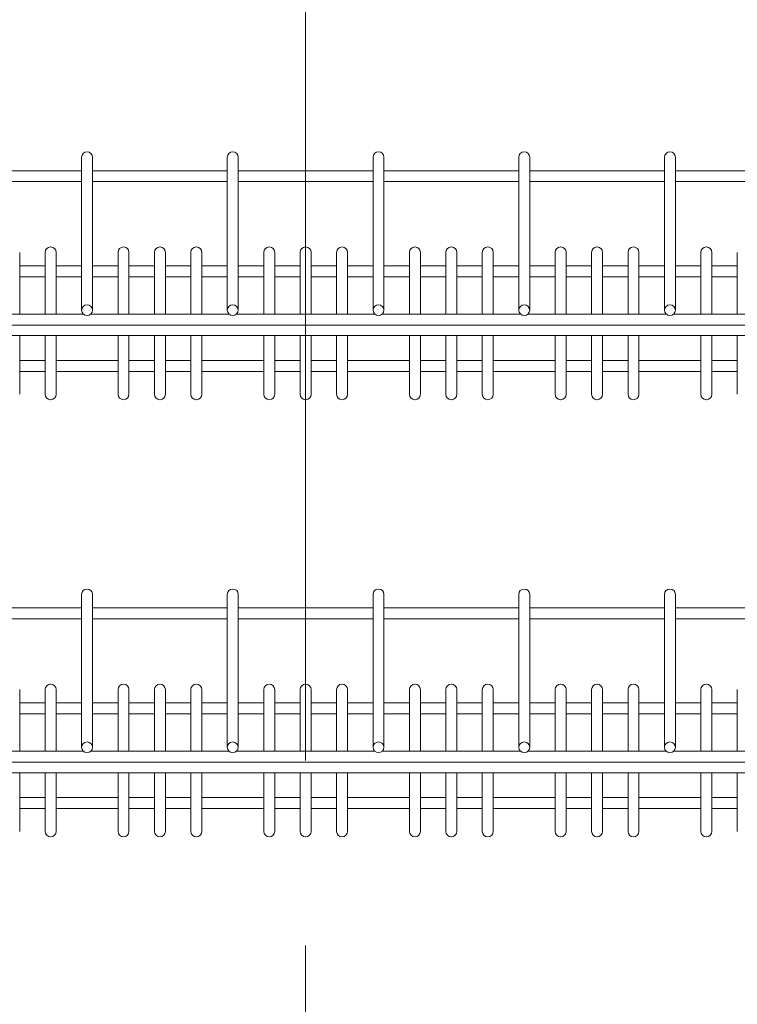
# Model space of a CAD drawing. Header units: millimetres. Extents: x 0 to 553, y -4 to 396.
# Tile 19 of 32: x 80 to 99, y 224 to 251. Entities that reach past the tile are written whole.
import ezdxf

# ---------------------------------------------------------------- set-up
doc = ezdxf.new("R2010")
doc.units = ezdxf.units.MM
doc.linetypes.add('CENTERX2', pattern=[20.32, 12.7, -2.54, 2.54, -2.54])
doc.layers.add('TEMP', color=7, linetype='Continuous')

msp = doc.modelspace()

# ---------------------------------------------------------------- linework, layer by layer
at = {"color": 7, "linetype": 'Continuous', "lineweight": 15}
for p, q in [((81.5185, 247.4003), (81.5145, 247.4003)), ((85.5185, 247.4003), (85.5145, 247.4003)), ((89.5185, 247.4003), (89.5145, 247.4003)), ((93.5185, 247.4003), (93.5145, 247.4003)), ((97.5185, 247.4003), (97.5145, 247.4003)), ((81.3665, 247.2415), (81.3665, 247.2523)), ((81.3665, 243.057), (81.3665, 247.2415)), ((81.6665, 247.2523), (81.6665, 247.2415)), ((81.6665, 247.2415), (81.6665, 243.057)), ((85.3665, 247.2415), (85.3665, 247.2523)), ((85.3665, 243.057), (85.3665, 247.2415)), ((85.6665, 247.2523), (85.6665, 247.2415)), ((85.6665, 247.2415), (85.6665, 243.057)), ((89.3665, 247.2415), (89.3665, 247.2523)), ((89.3665, 243.057), (89.3665, 247.2415)), ((89.6665, 247.2523), (89.6665, 247.2415)), ((89.6665, 247.2415), (89.6665, 243.057)), ((93.3665, 247.2415), (93.3665, 247.2523)), ((93.3665, 243.057), (93.3665, 247.2415)), ((93.6665, 247.2523), (93.6665, 247.2415)), ((93.6665, 247.2415), (93.6665, 243.057)), ((97.3665, 247.2415), (97.3665, 247.2523)), ((97.3665, 243.057), (97.3665, 247.2415)), ((97.6665, 247.2523), (97.6665, 247.2415)), ((97.6665, 247.2415), (97.6665, 243.057)), ((81.3665, 246.8842), (77.6665, 246.8842)), ((85.3665, 246.8842), (81.6665, 246.8842)), ((89.3665, 246.8842), (85.6665, 246.8842)), ((93.3665, 246.8842), (89.6665, 246.8842)), ((97.3665, 246.8842), (93.6665, 246.8842)), ((101.3665, 246.8842), (97.6665, 246.8842)), ((77.6665, 246.5834), (81.3665, 246.5834)), ((81.6665, 246.5834), (85.3665, 246.5834)), ((85.6665, 246.5834), (89.3665, 246.5834)), ((89.6665, 246.5834), (93.3665, 246.5834)), ((93.6665, 246.5834), (97.3665, 246.5834)), ((97.6665, 246.5834), (101.3665, 246.5834)), ((79.6665, 244.6416), (79.6665, 244.632)), ((79.6665, 244.632), (79.6665, 242.945)), ((80.3665, 244.632), (80.3665, 244.6416)), ((80.3665, 242.945), (80.3665, 244.632)), ((80.5185, 244.7896), (80.5145, 244.7896)), ((80.6665, 244.6416), (80.6665, 244.632)), ((80.6665, 244.632), (80.6665, 242.945)), ((82.3665, 244.632), (82.3665, 244.6416)), ((82.3665, 242.945), (82.3665, 244.632)), ((82.5185, 244.7896), (82.5145, 244.7896)), ((82.6665, 244.6416), (82.6665, 244.632)), ((82.6665, 244.632), (82.6665, 242.945)), ((83.3665, 244.632), (83.3665, 244.6416)), ((83.3665, 242.945), (83.3665, 244.632)), ((83.5185, 244.7896), (83.5145, 244.7896)), ((83.6665, 244.6416), (83.6665, 244.632)), ((83.6665, 244.632), (83.6665, 242.945)), ((84.3665, 244.632), (84.3665, 244.6416)), ((84.3665, 242.945), (84.3665, 244.632)), ((84.5185, 244.7896), (84.5145, 244.7896)), ((84.6665, 244.6416), (84.6665, 244.632)), ((84.6665, 244.632), (84.6665, 242.945)), ((86.3665, 244.632), (86.3665, 244.6416)), ((86.3665, 242.945), (86.3665, 244.632)), ((86.5185, 244.7896), (86.5145, 244.7896)), ((86.6665, 244.6416), (86.6665, 244.632)), ((86.6665, 244.632), (86.6665, 242.945)), ((87.3665, 244.632), (87.3665, 244.6416)), ((87.3665, 242.945), (87.3665, 244.632)), ((87.5185, 244.7896), (87.5145, 244.7896)), ((87.6665, 244.6416), (87.6665, 244.632)), ((87.6665, 244.632), (87.6665, 242.945)), ((88.3665, 244.632), (88.3665, 244.6416)), ((88.3665, 242.945), (88.3665, 244.632)), ((88.5185, 244.7896), (88.5145, 244.7896)), ((88.6665, 244.6416), (88.6665, 244.632)), ((88.6665, 244.632), (88.6665, 242.945)), ((90.3665, 244.632), (90.3665, 244.6416)), ((90.3665, 242.945), (90.3665, 244.632)), ((90.5185, 244.7896), (90.5145, 244.7896)), ((90.6665, 244.6416), (90.6665, 244.632)), ((90.6665, 244.632), (90.6665, 242.945)), ((91.3665, 244.632), (91.3665, 244.6416)), ((91.3665, 242.945), (91.3665, 244.632)), ((91.5185, 244.7896), (91.5145, 244.7896)), ((91.6665, 244.6416), (91.6665, 244.632)), ((91.6665, 244.632), (91.6665, 242.945)), ((92.3665, 244.632), (92.3665, 244.6416)), ((92.3665, 242.945), (92.3665, 244.632)), ((92.5185, 244.7896), (92.5145, 244.7896)), ((92.6665, 244.6416), (92.6665, 244.632)), ((92.6665, 244.632), (92.6665, 242.945)), ((94.3665, 244.632), (94.3665, 244.6416)), ((94.3665, 242.945), (94.3665, 244.632)), ((94.5185, 244.7896), (94.5145, 244.7896)), ((94.6665, 244.6416), (94.6665, 244.632)), ((94.6665, 244.632), (94.6665, 242.945)), ((95.3665, 244.632), (95.3665, 244.6416)), ((95.3665, 242.945), (95.3665, 244.632)), ((95.5185, 244.7896), (95.5145, 244.7896)), ((95.6665, 244.6416), (95.6665, 244.632)), ((95.6665, 244.632), (95.6665, 242.945)), ((96.3665, 244.632), (96.3665, 244.6416)), ((96.3665, 242.945), (96.3665, 244.632)), ((96.5185, 244.7896), (96.5145, 244.7896)), ((96.6665, 244.6416), (96.6665, 244.632)), ((96.6665, 244.632), (96.6665, 242.945)), ((98.3665, 244.632), (98.3665, 244.6416)), ((98.3665, 242.945), (98.3665, 244.632)), ((98.5185, 244.7896), (98.5145, 244.7896)), ((98.6665, 244.6416), (98.6665, 244.632)), ((98.6665, 244.632), (98.6665, 242.945)), ((99.3665, 244.632), (99.3665, 244.6416)), ((99.3665, 242.945), (99.3665, 244.632)), ((80.3665, 244.2723), (79.6665, 244.2723)), ((81.3665, 244.2723), (80.6665, 244.2723)), ((82.3665, 244.2723), (81.6665, 244.2723)), ((83.3665, 244.2723), (82.6665, 244.2723)), ((84.3665, 244.2723), (83.6665, 244.2723)), ((85.3665, 244.2723), (84.6665, 244.2723)), ((86.3665, 244.2723), (85.6665, 244.2723)), ((87.3665, 244.2723), (86.6665, 244.2723)), ((88.3665, 244.2723), (87.6665, 244.2723)), ((89.3665, 244.2723), (88.6665, 244.2723)), ((90.3665, 244.2723), (89.6665, 244.2723)), ((91.3665, 244.2723), (90.6665, 244.2723)), ((92.3665, 244.2723), (91.6665, 244.2723)), ((93.3665, 244.2723), (92.6665, 244.2723)), ((94.3665, 244.2723), (93.6665, 244.2723)), ((95.3665, 244.2723), (94.6665, 244.2723)), ((96.3665, 244.2723), (95.6665, 244.2723)), ((97.3665, 244.2723), (96.6665, 244.2723)), ((98.3665, 244.2723), (97.6665, 244.2723)), ((99.3665, 244.2723), (98.6665, 244.2723)), ((79.6665, 243.9715), (80.3665, 243.9715)), ((80.6665, 243.9715), (81.3665, 243.9715)), ((81.6665, 243.9715), (82.3665, 243.9715)), ((82.6665, 243.9715), (83.3665, 243.9715)), ((83.6665, 243.9715), (84.3665, 243.9715)), ((84.6665, 243.9715), (85.3665, 243.9715)), ((85.6665, 243.9715), (86.3665, 243.9715)), ((86.6665, 243.9715), (87.3665, 243.9715)), ((87.6665, 243.9715), (88.3665, 243.9715)), ((88.6665, 243.9715), (89.3665, 243.9715)), ((89.6665, 243.9715), (90.3665, 243.9715)), ((90.6665, 243.9715), (91.3665, 243.9715)), ((91.6665, 243.9715), (92.3665, 243.9715)), ((92.6665, 243.9715), (93.3665, 243.9715)), ((93.6665, 243.9715), (94.3665, 243.9715)), ((94.6665, 243.9715), (95.3665, 243.9715)), ((95.6665, 243.9715), (96.3665, 243.9715)), ((96.6665, 243.9715), (97.3665, 243.9715)), ((97.6665, 243.9715), (98.3665, 243.9715)), ((98.6665, 243.9715), (99.3665, 243.9715)), ((81.3665, 243.0531), (81.3665, 243.057)), ((81.5145, 243.2015), (81.5185, 243.2015)), ((81.6665, 243.0531), (81.6665, 243.057)), ((85.3665, 243.0531), (85.3665, 243.057)), ((85.5145, 243.2015), (85.5185, 243.2015)), ((85.6665, 243.0531), (85.6665, 243.057)), ((89.3665, 243.0531), (89.3665, 243.057)), ((89.5145, 243.2015), (89.5185, 243.2015)), ((89.6665, 243.0531), (89.6665, 243.057)), ((93.3665, 243.0531), (93.3665, 243.057)), ((93.5145, 243.2015), (93.5185, 243.2015)), ((93.6665, 243.0531), (93.6665, 243.057)), ((97.3665, 243.0531), (97.3665, 243.057)), ((97.5145, 243.2015), (97.5185, 243.2015)), ((97.6665, 243.0531), (97.6665, 243.057)), ((81.4163, 242.945), (77.6167, 242.945)), ((81.5145, 242.9086), (81.5185, 242.9086)), ((85.4163, 242.945), (81.6167, 242.945)), ((85.5145, 242.9086), (85.5185, 242.9086)), ((89.4163, 242.945), (85.6167, 242.945)), ((89.5145, 242.9086), (89.5185, 242.9086)), ((93.4163, 242.945), (89.6167, 242.945)), ((93.5145, 242.9086), (93.5185, 242.9086)), ((97.4163, 242.945), (93.6167, 242.945)), ((97.5145, 242.9086), (97.5185, 242.9086)), ((101.4163, 242.945), (97.6167, 242.945)), ((62.0165, 242.6442), (113.0165, 242.6442)), ((61.9665, 242.3589), (113.0665, 242.3589)), ((79.6665, 242.3589), (79.6665, 241.0605)), ((80.3665, 241.0605), (80.3665, 242.3589)), ((80.6665, 242.3589), (80.6665, 241.0605)), ((82.3665, 241.0605), (82.3665, 242.3589)), ((82.6665, 242.3589), (82.6665, 241.0605)), ((83.3665, 241.0605), (83.3665, 242.3589)), ((83.6665, 242.3589), (83.6665, 241.0605)), ((84.3665, 241.0605), (84.3665, 242.3589)), ((84.6665, 242.3589), (84.6665, 241.0605)), ((86.3665, 241.0605), (86.3665, 242.3589)), ((86.6665, 242.3589), (86.6665, 241.0605)), ((87.3665, 241.0605), (87.3665, 242.3589)), ((87.6665, 242.3589), (87.6665, 241.0605)), ((88.3665, 241.0605), (88.3665, 242.3589)), ((88.6665, 242.3589), (88.6665, 241.0605)), ((90.3665, 241.0605), (90.3665, 242.3589)), ((90.6665, 242.3589), (90.6665, 241.0605)), ((91.3665, 241.0605), (91.3665, 242.3589)), ((91.6665, 242.3589), (91.6665, 241.0605)), ((92.3665, 241.0605), (92.3665, 242.3589)), ((92.6665, 242.3589), (92.6665, 241.0605)), ((94.3665, 241.0605), (94.3665, 242.3589)), ((94.6665, 242.3589), (94.6665, 241.0605)), ((95.3665, 241.0605), (95.3665, 242.3589)), ((95.6665, 242.3589), (95.6665, 241.0605)), ((96.3665, 241.0605), (96.3665, 242.3589)), ((96.6665, 242.3589), (96.6665, 241.0605)), ((98.3665, 241.0605), (98.3665, 242.3589)), ((98.6665, 242.3589), (98.6665, 241.0605)), ((99.3665, 241.0605), (99.3665, 242.3589)), ((80.3665, 241.675), (79.6665, 241.675)), ((82.3665, 241.675), (80.6665, 241.675)), ((83.3665, 241.675), (82.6665, 241.675)), ((84.3665, 241.675), (83.6665, 241.675)), ((86.3665, 241.675), (84.6665, 241.675)), ((87.3665, 241.675), (86.6665, 241.675)), ((88.3665, 241.675), (87.6665, 241.675)), ((90.3665, 241.675), (88.6665, 241.675)), ((91.3665, 241.675), (90.6665, 241.675)), ((92.3665, 241.675), (91.6665, 241.675)), ((94.3665, 241.675), (92.6665, 241.675)), ((95.3665, 241.675), (94.6665, 241.675)), ((96.3665, 241.675), (95.6665, 241.675)), ((98.3665, 241.675), (96.6665, 241.675)), ((99.3665, 241.675), (98.6665, 241.675)), ((79.6665, 241.3743), (80.3665, 241.3743)), ((80.6665, 241.3743), (82.3665, 241.3743)), ((82.6665, 241.3743), (83.3665, 241.3743)), ((83.6665, 241.3743), (84.3665, 241.3743)), ((84.6665, 241.3743), (86.3665, 241.3743)), ((86.6665, 241.3743), (87.3665, 241.3743)), ((87.6665, 241.3743), (88.3665, 241.3743)), ((88.6665, 241.3743), (90.3665, 241.3743)), ((90.6665, 241.3743), (91.3665, 241.3743)), ((91.6665, 241.3743), (92.3665, 241.3743)), ((92.6665, 241.3743), (94.3665, 241.3743)), ((94.6665, 241.3743), (95.3665, 241.3743)), ((95.6665, 241.3743), (96.3665, 241.3743)), ((96.6665, 241.3743), (98.3665, 241.3743)), ((98.6665, 241.3743), (99.3665, 241.3743)), ((79.6665, 241.0605), (79.6665, 240.7455)), ((80.3665, 240.7455), (80.3665, 241.0605)), ((80.6665, 241.0605), (80.6665, 240.7455)), ((82.3665, 240.7455), (82.3665, 241.0605)), ((82.6665, 241.0605), (82.6665, 240.7455)), ((83.3665, 240.7455), (83.3665, 241.0605)), ((83.6665, 241.0605), (83.6665, 240.7455)), ((84.3665, 240.7455), (84.3665, 241.0605)), ((84.6665, 241.0605), (84.6665, 240.7455)), ((86.3665, 240.7455), (86.3665, 241.0605)), ((86.6665, 241.0605), (86.6665, 240.7455)), ((87.3665, 240.7455), (87.3665, 241.0605)), ((87.6665, 241.0605), (87.6665, 240.7455)), ((88.3665, 240.7455), (88.3665, 241.0605)), ((88.6665, 241.0605), (88.6665, 240.7455)), ((90.3665, 240.7455), (90.3665, 241.0605)), ((90.6665, 241.0605), (90.6665, 240.7455)), ((91.3665, 240.7455), (91.3665, 241.0605)), ((91.6665, 241.0605), (91.6665, 240.7455)), ((92.3665, 240.7455), (92.3665, 241.0605)), ((92.6665, 241.0605), (92.6665, 240.7455)), ((94.3665, 240.7455), (94.3665, 241.0605)), ((94.6665, 241.0605), (94.6665, 240.7455)), ((95.3665, 240.7455), (95.3665, 241.0605)), ((95.6665, 241.0605), (95.6665, 240.7455)), ((96.3665, 240.7455), (96.3665, 241.0605)), ((96.6665, 241.0605), (96.6665, 240.7455)), ((98.3665, 240.7455), (98.3665, 241.0605)), ((98.6665, 241.0605), (98.6665, 240.7455)), ((99.3665, 240.7455), (99.3665, 241.0605)), ((80.5145, 240.5975), (80.5185, 240.5975)), ((82.5145, 240.5975), (82.5185, 240.5975)), ((83.5145, 240.5975), (83.5185, 240.5975)), ((84.5145, 240.5975), (84.5185, 240.5975)), ((86.5145, 240.5975), (86.5185, 240.5975)), ((87.5145, 240.5975), (87.5185, 240.5975)), ((88.5145, 240.5975), (88.5185, 240.5975)), ((90.5145, 240.5975), (90.5185, 240.5975)), ((91.5145, 240.5975), (91.5185, 240.5975)), ((92.5145, 240.5975), (92.5185, 240.5975)), ((94.5145, 240.5975), (94.5185, 240.5975)), ((95.5145, 240.5975), (95.5185, 240.5975)), ((96.5145, 240.5975), (96.5185, 240.5975)), ((98.5145, 240.5975), (98.5185, 240.5975)), ((81.3665, 235.2415), (81.3665, 235.2523)), ((81.3665, 231.057), (81.3665, 235.2415)), ((81.5185, 235.4003), (81.5145, 235.4003)), ((81.6665, 235.2523), (81.6665, 235.2415)), ((81.6665, 235.2415), (81.6665, 231.057)), ((85.3665, 235.2415), (85.3665, 235.2523)), ((85.3665, 231.057), (85.3665, 235.2415)), ((85.5185, 235.4003), (85.5145, 235.4003)), ((85.6665, 235.2523), (85.6665, 235.2415)), ((85.6665, 235.2415), (85.6665, 231.057)), ((89.3665, 235.2415), (89.3665, 235.2523)), ((89.3665, 231.057), (89.3665, 235.2415)), ((89.5185, 235.4003), (89.5145, 235.4003)), ((89.6665, 235.2523), (89.6665, 235.2415)), ((89.6665, 235.2415), (89.6665, 231.057)), ((93.3665, 235.2415), (93.3665, 235.2523)), ((93.3665, 231.057), (93.3665, 235.2415)), ((93.5185, 235.4003), (93.5145, 235.4003)), ((93.6665, 235.2523), (93.6665, 235.2415)), ((93.6665, 235.2415), (93.6665, 231.057)), ((97.3665, 235.2415), (97.3665, 235.2523)), ((97.3665, 231.057), (97.3665, 235.2415)), ((97.5185, 235.4003), (97.5145, 235.4003)), ((97.6665, 235.2523), (97.6665, 235.2415)), ((97.6665, 235.2415), (97.6665, 231.057)), ((81.3665, 234.8842), (77.6665, 234.8842)), ((85.3665, 234.8842), (81.6665, 234.8842)), ((89.3665, 234.8842), (85.6665, 234.8842)), ((93.3665, 234.8842), (89.6665, 234.8842)), ((97.3665, 234.8842), (93.6665, 234.8842)), ((101.3665, 234.8842), (97.6665, 234.8842)), ((77.6665, 234.5834), (81.3665, 234.5834)), ((81.6665, 234.5834), (85.3665, 234.5834)), ((85.6665, 234.5834), (89.3665, 234.5834)), ((89.6665, 234.5834), (93.3665, 234.5834)), ((93.6665, 234.5834), (97.3665, 234.5834)), ((97.6665, 234.5834), (101.3665, 234.5834)), ((80.5185, 232.7896), (80.5145, 232.7896)), ((82.5185, 232.7896), (82.5145, 232.7896)), ((83.5185, 232.7896), (83.5145, 232.7896)), ((84.5185, 232.7896), (84.5145, 232.7896)), ((86.5185, 232.7896), (86.5145, 232.7896)), ((87.5185, 232.7896), (87.5145, 232.7896)), ((88.5185, 232.7896), (88.5145, 232.7896)), ((90.5185, 232.7896), (90.5145, 232.7896)), ((91.5185, 232.7896), (91.5145, 232.7896)), ((92.5185, 232.7896), (92.5145, 232.7896)), ((94.5185, 232.7896), (94.5145, 232.7896)), ((95.5185, 232.7896), (95.5145, 232.7896)), ((96.5185, 232.7896), (96.5145, 232.7896)), ((98.5185, 232.7896), (98.5145, 232.7896)), ((79.6665, 232.6416), (79.6665, 232.632)), ((79.6665, 232.632), (79.6665, 230.945)), ((80.3665, 232.632), (80.3665, 232.6416)), ((80.3665, 230.945), (80.3665, 232.632)), ((80.6665, 232.6416), (80.6665, 232.632)), ((80.6665, 232.632), (80.6665, 230.945)), ((82.3665, 232.632), (82.3665, 232.6416)), ((82.3665, 230.945), (82.3665, 232.632)), ((82.6665, 232.6416), (82.6665, 232.632)), ((82.6665, 232.632), (82.6665, 230.945)), ((83.3665, 232.632), (83.3665, 232.6416)), ((83.3665, 230.945), (83.3665, 232.632)), ((83.6665, 232.6416), (83.6665, 232.632)), ((83.6665, 232.632), (83.6665, 230.945)), ((84.3665, 232.632), (84.3665, 232.6416)), ((84.3665, 230.945), (84.3665, 232.632)), ((84.6665, 232.6416), (84.6665, 232.632)), ((84.6665, 232.632), (84.6665, 230.945)), ((86.3665, 232.632), (86.3665, 232.6416)), ((86.3665, 230.945), (86.3665, 232.632)), ((86.6665, 232.6416), (86.6665, 232.632)), ((86.6665, 232.632), (86.6665, 230.945)), ((87.3665, 232.632), (87.3665, 232.6416)), ((87.3665, 230.945), (87.3665, 232.632)), ((87.6665, 232.6416), (87.6665, 232.632)), ((87.6665, 232.632), (87.6665, 230.945)), ((88.3665, 232.632), (88.3665, 232.6416)), ((88.3665, 230.945), (88.3665, 232.632)), ((88.6665, 232.6416), (88.6665, 232.632)), ((88.6665, 232.632), (88.6665, 230.945)), ((90.3665, 232.632), (90.3665, 232.6416)), ((90.3665, 230.945), (90.3665, 232.632)), ((90.6665, 232.6416), (90.6665, 232.632)), ((90.6665, 232.632), (90.6665, 230.945)), ((91.3665, 232.632), (91.3665, 232.6416)), ((91.3665, 230.945), (91.3665, 232.632)), ((91.6665, 232.6416), (91.6665, 232.632)), ((91.6665, 232.632), (91.6665, 230.945)), ((92.3665, 232.632), (92.3665, 232.6416)), ((92.3665, 230.945), (92.3665, 232.632)), ((92.6665, 232.6416), (92.6665, 232.632)), ((92.6665, 232.632), (92.6665, 230.945)), ((94.3665, 232.632), (94.3665, 232.6416)), ((94.3665, 230.945), (94.3665, 232.632)), ((94.6665, 232.6416), (94.6665, 232.632)), ((94.6665, 232.632), (94.6665, 230.945)), ((95.3665, 232.632), (95.3665, 232.6416)), ((95.3665, 230.945), (95.3665, 232.632)), ((95.6665, 232.6416), (95.6665, 232.632)), ((95.6665, 232.632), (95.6665, 230.945)), ((96.3665, 232.632), (96.3665, 232.6416)), ((96.3665, 230.945), (96.3665, 232.632)), ((96.6665, 232.6416), (96.6665, 232.632)), ((96.6665, 232.632), (96.6665, 230.945)), ((98.3665, 232.632), (98.3665, 232.6416)), ((98.3665, 230.945), (98.3665, 232.632)), ((98.6665, 232.6416), (98.6665, 232.632)), ((98.6665, 232.632), (98.6665, 230.945)), ((99.3665, 232.632), (99.3665, 232.6416)), ((99.3665, 230.945), (99.3665, 232.632)), ((80.3665, 232.2723), (79.6665, 232.2723)), ((81.3665, 232.2723), (80.6665, 232.2723)), ((82.3665, 232.2723), (81.6665, 232.2723)), ((83.3665, 232.2723), (82.6665, 232.2723)), ((84.3665, 232.2723), (83.6665, 232.2723)), ((85.3665, 232.2723), (84.6665, 232.2723)), ((86.3665, 232.2723), (85.6665, 232.2723)), ((87.3665, 232.2723), (86.6665, 232.2723)), ((88.3665, 232.2723), (87.6665, 232.2723)), ((89.3665, 232.2723), (88.6665, 232.2723)), ((90.3665, 232.2723), (89.6665, 232.2723)), ((91.3665, 232.2723), (90.6665, 232.2723)), ((92.3665, 232.2723), (91.6665, 232.2723)), ((93.3665, 232.2723), (92.6665, 232.2723)), ((94.3665, 232.2723), (93.6665, 232.2723)), ((95.3665, 232.2723), (94.6665, 232.2723)), ((96.3665, 232.2723), (95.6665, 232.2723)), ((97.3665, 232.2723), (96.6665, 232.2723)), ((98.3665, 232.2723), (97.6665, 232.2723)), ((99.3665, 232.2723), (98.6665, 232.2723)), ((79.6665, 231.9715), (80.3665, 231.9715)), ((80.6665, 231.9715), (81.3665, 231.9715)), ((81.6665, 231.9715), (82.3665, 231.9715)), ((82.6665, 231.9715), (83.3665, 231.9715)), ((83.6665, 231.9715), (84.3665, 231.9715)), ((84.6665, 231.9715), (85.3665, 231.9715)), ((85.6665, 231.9715), (86.3665, 231.9715)), ((86.6665, 231.9715), (87.3665, 231.9715)), ((87.6665, 231.9715), (88.3665, 231.9715)), ((88.6665, 231.9715), (89.3665, 231.9715)), ((89.6665, 231.9715), (90.3665, 231.9715)), ((90.6665, 231.9715), (91.3665, 231.9715)), ((91.6665, 231.9715), (92.3665, 231.9715)), ((92.6665, 231.9715), (93.3665, 231.9715)), ((93.6665, 231.9715), (94.3665, 231.9715)), ((94.6665, 231.9715), (95.3665, 231.9715)), ((95.6665, 231.9715), (96.3665, 231.9715)), ((96.6665, 231.9715), (97.3665, 231.9715)), ((97.6665, 231.9715), (98.3665, 231.9715)), ((98.6665, 231.9715), (99.3665, 231.9715)), ((81.5145, 231.2015), (81.5185, 231.2015)), ((85.5145, 231.2015), (85.5185, 231.2015)), ((89.5145, 231.2015), (89.5185, 231.2015)), ((93.5145, 231.2015), (93.5185, 231.2015)), ((97.5145, 231.2015), (97.5185, 231.2015)), ((81.4163, 230.945), (77.6167, 230.945)), ((81.3665, 231.0531), (81.3665, 231.057)), ((81.5145, 230.9086), (81.5185, 230.9086)), ((85.4163, 230.945), (81.6167, 230.945)), ((81.6665, 231.0531), (81.6665, 231.057)), ((85.3665, 231.0531), (85.3665, 231.057)), ((85.5145, 230.9086), (85.5185, 230.9086)), ((89.4163, 230.945), (85.6167, 230.945)), ((85.6665, 231.0531), (85.6665, 231.057)), ((89.3665, 231.0531), (89.3665, 231.057)), ((89.5145, 230.9086), (89.5185, 230.9086)), ((93.4163, 230.945), (89.6167, 230.945)), ((89.6665, 231.0531), (89.6665, 231.057)), ((93.3665, 231.0531), (93.3665, 231.057)), ((93.5145, 230.9086), (93.5185, 230.9086)), ((97.4163, 230.945), (93.6167, 230.945)), ((93.6665, 231.0531), (93.6665, 231.057)), ((97.3665, 231.0531), (97.3665, 231.057)), ((97.5145, 230.9086), (97.5185, 230.9086)), ((101.4163, 230.945), (97.6167, 230.945)), ((97.6665, 231.0531), (97.6665, 231.057)), ((62.0165, 230.6442), (113.0165, 230.6442)), ((61.9665, 230.3589), (113.0665, 230.3589)), ((79.6665, 230.3589), (79.6665, 229.0605)), ((80.3665, 229.0605), (80.3665, 230.3589)), ((80.6665, 230.3589), (80.6665, 229.0605)), ((82.3665, 229.0605), (82.3665, 230.3589)), ((82.6665, 230.3589), (82.6665, 229.0605)), ((83.3665, 229.0605), (83.3665, 230.3589)), ((83.6665, 230.3589), (83.6665, 229.0605)), ((84.3665, 229.0605), (84.3665, 230.3589)), ((84.6665, 230.3589), (84.6665, 229.0605)), ((86.3665, 229.0605), (86.3665, 230.3589)), ((86.6665, 230.3589), (86.6665, 229.0605)), ((87.3665, 229.0605), (87.3665, 230.3589)), ((87.6665, 230.3589), (87.6665, 229.0605)), ((88.3665, 229.0605), (88.3665, 230.3589)), ((88.6665, 230.3589), (88.6665, 229.0605)), ((90.3665, 229.0605), (90.3665, 230.3589)), ((90.6665, 230.3589), (90.6665, 229.0605)), ((91.3665, 229.0605), (91.3665, 230.3589)), ((91.6665, 230.3589), (91.6665, 229.0605)), ((92.3665, 229.0605), (92.3665, 230.3589)), ((92.6665, 230.3589), (92.6665, 229.0605)), ((94.3665, 229.0605), (94.3665, 230.3589)), ((94.6665, 230.3589), (94.6665, 229.0605)), ((95.3665, 229.0605), (95.3665, 230.3589)), ((95.6665, 230.3589), (95.6665, 229.0605)), ((96.3665, 229.0605), (96.3665, 230.3589)), ((96.6665, 230.3589), (96.6665, 229.0605)), ((98.3665, 229.0605), (98.3665, 230.3589)), ((98.6665, 230.3589), (98.6665, 229.0605)), ((99.3665, 229.0605), (99.3665, 230.3589)), ((80.3665, 229.675), (79.6665, 229.675)), ((82.3665, 229.675), (80.6665, 229.675)), ((83.3665, 229.675), (82.6665, 229.675)), ((84.3665, 229.675), (83.6665, 229.675)), ((86.3665, 229.675), (84.6665, 229.675)), ((87.3665, 229.675), (86.6665, 229.675)), ((88.3665, 229.675), (87.6665, 229.675)), ((90.3665, 229.675), (88.6665, 229.675)), ((91.3665, 229.675), (90.6665, 229.675)), ((92.3665, 229.675), (91.6665, 229.675)), ((94.3665, 229.675), (92.6665, 229.675)), ((95.3665, 229.675), (94.6665, 229.675)), ((96.3665, 229.675), (95.6665, 229.675)), ((98.3665, 229.675), (96.6665, 229.675)), ((99.3665, 229.675), (98.6665, 229.675)), ((79.6665, 229.3743), (80.3665, 229.3743)), ((80.6665, 229.3743), (82.3665, 229.3743)), ((82.6665, 229.3743), (83.3665, 229.3743)), ((83.6665, 229.3743), (84.3665, 229.3743)), ((84.6665, 229.3743), (86.3665, 229.3743)), ((86.6665, 229.3743), (87.3665, 229.3743)), ((87.6665, 229.3743), (88.3665, 229.3743)), ((88.6665, 229.3743), (90.3665, 229.3743)), ((90.6665, 229.3743), (91.3665, 229.3743)), ((91.6665, 229.3743), (92.3665, 229.3743)), ((92.6665, 229.3743), (94.3665, 229.3743)), ((94.6665, 229.3743), (95.3665, 229.3743)), ((95.6665, 229.3743), (96.3665, 229.3743)), ((96.6665, 229.3743), (98.3665, 229.3743)), ((98.6665, 229.3743), (99.3665, 229.3743)), ((79.6665, 229.0605), (79.6665, 228.7455)), ((80.3665, 228.7455), (80.3665, 229.0605)), ((80.6665, 229.0605), (80.6665, 228.7455)), ((82.3665, 228.7455), (82.3665, 229.0605)), ((82.6665, 229.0605), (82.6665, 228.7455)), ((83.3665, 228.7455), (83.3665, 229.0605)), ((83.6665, 229.0605), (83.6665, 228.7455)), ((84.3665, 228.7455), (84.3665, 229.0605)), ((84.6665, 229.0605), (84.6665, 228.7455)), ((86.3665, 228.7455), (86.3665, 229.0605)), ((86.6665, 229.0605), (86.6665, 228.7455)), ((87.3665, 228.7455), (87.3665, 229.0605)), ((87.6665, 229.0605), (87.6665, 228.7455)), ((88.3665, 228.7455), (88.3665, 229.0605)), ((88.6665, 229.0605), (88.6665, 228.7455)), ((90.3665, 228.7455), (90.3665, 229.0605)), ((90.6665, 229.0605), (90.6665, 228.7455)), ((91.3665, 228.7455), (91.3665, 229.0605)), ((91.6665, 229.0605), (91.6665, 228.7455)), ((92.3665, 228.7455), (92.3665, 229.0605)), ((92.6665, 229.0605), (92.6665, 228.7455)), ((94.3665, 228.7455), (94.3665, 229.0605)), ((94.6665, 229.0605), (94.6665, 228.7455)), ((95.3665, 228.7455), (95.3665, 229.0605)), ((95.6665, 229.0605), (95.6665, 228.7455)), ((96.3665, 228.7455), (96.3665, 229.0605)), ((96.6665, 229.0605), (96.6665, 228.7455)), ((98.3665, 228.7455), (98.3665, 229.0605)), ((98.6665, 229.0605), (98.6665, 228.7455)), ((99.3665, 228.7455), (99.3665, 229.0605)), ((80.5145, 228.5975), (80.5185, 228.5975)), ((82.5145, 228.5975), (82.5185, 228.5975)), ((83.5145, 228.5975), (83.5185, 228.5975)), ((84.5145, 228.5975), (84.5185, 228.5975)), ((86.5145, 228.5975), (86.5185, 228.5975)), ((87.5145, 228.5975), (87.5185, 228.5975)), ((88.5145, 228.5975), (88.5185, 228.5975)), ((90.5145, 228.5975), (90.5185, 228.5975)), ((91.5145, 228.5975), (91.5185, 228.5975)), ((92.5145, 228.5975), (92.5185, 228.5975)), ((94.5145, 228.5975), (94.5185, 228.5975)), ((95.5145, 228.5975), (95.5185, 228.5975)), ((96.5145, 228.5975), (96.5185, 228.5975)), ((98.5145, 228.5975), (98.5185, 228.5975))]:
    msp.add_line(p, q, dxfattribs=at)
for centre, radius, start, end in [((81.5145, 247.2523), 0.148, 90, 180), ((81.5185, 247.2523), 0.148, 0, 90), ((85.5145, 247.2523), 0.148, 90, 180), ((85.5185, 247.2523), 0.148, 0, 90), ((89.5145, 247.2523), 0.148, 90, 180), ((89.5185, 247.2523), 0.148, 0, 90), ((93.5145, 247.2523), 0.148, 90, 180), ((93.5185, 247.2523), 0.148, 0, 90), ((97.5145, 247.2523), 0.148, 90, 180), ((97.5185, 247.2523), 0.148, 0, 90), ((80.5145, 244.6416), 0.148, 90, 180), ((80.5185, 244.6416), 0.148, 0, 90), ((82.5145, 244.6416), 0.148, 90, 180), ((82.5185, 244.6416), 0.148, 0, 90), ((83.5145, 244.6416), 0.148, 90, 180), ((83.5185, 244.6416), 0.148, 0, 90), ((84.5145, 244.6416), 0.148, 90, 180), ((84.5185, 244.6416), 0.148, 0, 90), ((86.5145, 244.6416), 0.148, 90, 180), ((86.5185, 244.6416), 0.148, 0, 90), ((87.5145, 244.6416), 0.148, 90, 180), ((87.5185, 244.6416), 0.148, 0, 90), ((88.5145, 244.6416), 0.148, 90, 180), ((88.5185, 244.6416), 0.148, 0, 90), ((90.5145, 244.6416), 0.148, 90, 180), ((90.5185, 244.6416), 0.148, 0, 90), ((91.5145, 244.6416), 0.148, 90, 180), ((91.5185, 244.6416), 0.148, 0, 90), ((92.5145, 244.6416), 0.148, 90, 180), ((92.5185, 244.6416), 0.148, 0, 90), ((94.5145, 244.6416), 0.148, 90, 180), ((94.5185, 244.6416), 0.148, 0, 90), ((95.5145, 244.6416), 0.148, 90, 180), ((95.5185, 244.6416), 0.148, 0, 90), ((96.5145, 244.6416), 0.148, 90, 180), ((96.5185, 244.6416), 0.148, 0, 90), ((98.5145, 244.6416), 0.148, 90, 180), ((98.5185, 244.6416), 0.148, 0, 90), ((81.5127, 243.0552), 0.1463, 89.32038, 179.30602), ((81.5127, 243.0549), 0.1463, 180.69539, 270.68057), ((81.5202, 243.0552), 0.1463, 0.69369, 90.67991), ((81.5202, 243.0549), 0.1463, 269.31914, 359.30491), ((85.5127, 243.0552), 0.1463, 89.32024, 179.30617), ((85.5127, 243.0549), 0.1463, 180.69524, 270.68072), ((85.5202, 243.0552), 0.1463, 0.69398, 90.67976), ((85.5202, 243.0549), 0.1463, 269.31929, 359.30461), ((89.5127, 243.0552), 0.1463, 89.32024, 179.30611), ((89.5127, 243.0549), 0.1463, 180.6953, 270.68071), ((89.5202, 243.0552), 0.1463, 0.69393, 90.67974), ((89.5202, 243.0549), 0.1463, 269.31931, 359.30466), ((93.5127, 243.0552), 0.1463, 89.32024, 179.30602), ((93.5127, 243.0549), 0.1463, 180.69539, 270.68071), ((93.5202, 243.0552), 0.1463, 0.69375, 90.67984), ((93.5202, 243.0549), 0.1463, 269.3192, 359.30484), ((97.5127, 243.0552), 0.1463, 89.32009, 179.30631), ((97.5127, 243.0549), 0.1463, 180.69509, 270.68086), ((97.5202, 243.0552), 0.1463, 0.69398, 90.67962), ((97.5202, 243.0549), 0.1463, 269.31943, 359.30461), ((80.5145, 240.7455), 0.148, 180, 270), ((80.5185, 240.7455), 0.148, 270, 0), ((82.5145, 240.7455), 0.148, 180, 270), ((82.5185, 240.7455), 0.148, 270, 0), ((83.5145, 240.7455), 0.148, 180, 270), ((83.5185, 240.7455), 0.148, 270, 0), ((84.5145, 240.7455), 0.148, 180, 270), ((84.5185, 240.7455), 0.148, 270, 0), ((86.5145, 240.7455), 0.148, 180, 270), ((86.5185, 240.7455), 0.148, 270, 0), ((87.5145, 240.7455), 0.148, 180, 270), ((87.5185, 240.7455), 0.148, 270, 0), ((88.5145, 240.7455), 0.148, 180, 270), ((88.5185, 240.7455), 0.148, 270, 0), ((90.5145, 240.7455), 0.148, 180, 270), ((90.5185, 240.7455), 0.148, 270, 0), ((91.5145, 240.7455), 0.148, 180, 270), ((91.5185, 240.7455), 0.148, 270, 0), ((92.5145, 240.7455), 0.148, 180, 270), ((92.5185, 240.7455), 0.148, 270, 0), ((94.5145, 240.7455), 0.148, 180, 270), ((94.5185, 240.7455), 0.148, 270, 0), ((95.5145, 240.7455), 0.148, 180, 270), ((95.5185, 240.7455), 0.148, 270, 0), ((96.5145, 240.7455), 0.148, 180, 270), ((96.5185, 240.7455), 0.148, 270, 0), ((98.5145, 240.7455), 0.148, 180, 270), ((98.5185, 240.7455), 0.148, 270, 0), ((81.5145, 235.2523), 0.148, 90, 180), ((81.5185, 235.2523), 0.148, 0, 90), ((85.5145, 235.2523), 0.148, 90, 180), ((85.5185, 235.2523), 0.148, 0, 90), ((89.5145, 235.2523), 0.148, 90, 180), ((89.5185, 235.2523), 0.148, 0, 90), ((93.5145, 235.2523), 0.148, 90, 180), ((93.5185, 235.2523), 0.148, 0, 90), ((97.5145, 235.2523), 0.148, 90, 180), ((97.5185, 235.2523), 0.148, 0, 90), ((80.5145, 232.6416), 0.148, 90, 180), ((80.5185, 232.6416), 0.148, 0, 90), ((82.5145, 232.6416), 0.148, 90, 180), ((82.5185, 232.6416), 0.148, 0, 90), ((83.5145, 232.6416), 0.148, 90, 180), ((83.5185, 232.6416), 0.148, 0, 90), ((84.5145, 232.6416), 0.148, 90, 180), ((84.5185, 232.6416), 0.148, 0, 90), ((86.5145, 232.6416), 0.148, 90, 180), ((86.5185, 232.6416), 0.148, 0, 90), ((87.5145, 232.6416), 0.148, 90, 180), ((87.5185, 232.6416), 0.148, 0, 90), ((88.5145, 232.6416), 0.148, 90, 180), ((88.5185, 232.6416), 0.148, 0, 90), ((90.5145, 232.6416), 0.148, 90, 180), ((90.5185, 232.6416), 0.148, 0, 90), ((91.5145, 232.6416), 0.148, 90, 180), ((91.5185, 232.6416), 0.148, 0, 90), ((92.5145, 232.6416), 0.148, 90, 180), ((92.5185, 232.6416), 0.148, 0, 90), ((94.5145, 232.6416), 0.148, 90, 180), ((94.5185, 232.6416), 0.148, 0, 90), ((95.5145, 232.6416), 0.148, 90, 180), ((95.5185, 232.6416), 0.148, 0, 90), ((96.5145, 232.6416), 0.148, 90, 180), ((96.5185, 232.6416), 0.148, 0, 90), ((98.5145, 232.6416), 0.148, 90, 180), ((98.5185, 232.6416), 0.148, 0, 90), ((81.5127, 231.0552), 0.1463, 89.31991, 179.30532), ((81.5202, 231.0552), 0.1463, 0.69439, 90.68038), ((85.5127, 231.0552), 0.1463, 89.31976, 179.30546), ((85.5202, 231.0552), 0.1463, 0.69468, 90.68024), ((89.5127, 231.0552), 0.1463, 89.31977, 179.3054), ((89.5202, 231.0552), 0.1463, 0.69463, 90.68021), ((93.5127, 231.0552), 0.1463, 89.31976, 179.30532), ((93.5202, 231.0552), 0.1463, 0.69445, 90.68032), ((97.5127, 231.0552), 0.1463, 89.31962, 179.30561), ((97.5202, 231.0552), 0.1463, 0.69468, 90.68009), ((81.5127, 231.0549), 0.1463, 180.69583, 270.67777), ((81.5202, 231.0549), 0.1463, 269.32194, 359.30446), ((85.5127, 231.0549), 0.1463, 180.69568, 270.67791), ((85.5202, 231.0549), 0.1463, 269.32209, 359.30417), ((89.5127, 231.0549), 0.1463, 180.69574, 270.6779), ((89.5202, 231.0549), 0.1463, 269.32211, 359.30422), ((93.5127, 231.0549), 0.1463, 180.69583, 270.67791), ((93.5202, 231.0549), 0.1463, 269.32201, 359.3044), ((97.5127, 231.0549), 0.1463, 180.69554, 270.67806), ((97.5202, 231.0549), 0.1463, 269.32223, 359.30417), ((80.5145, 228.7455), 0.148, 180, 270), ((80.5185, 228.7455), 0.148, 270, 0), ((82.5145, 228.7455), 0.148, 180, 270), ((82.5185, 228.7455), 0.148, 270, 0), ((83.5145, 228.7455), 0.148, 180, 270), ((83.5185, 228.7455), 0.148, 270, 0), ((84.5145, 228.7455), 0.148, 180, 270), ((84.5185, 228.7455), 0.148, 270, 0), ((86.5145, 228.7455), 0.148, 180, 270), ((86.5185, 228.7455), 0.148, 270, 0), ((87.5145, 228.7455), 0.148, 180, 270), ((87.5185, 228.7455), 0.148, 270, 0), ((88.5145, 228.7455), 0.148, 180, 270), ((88.5185, 228.7455), 0.148, 270, 0), ((90.5145, 228.7455), 0.148, 180, 270), ((90.5185, 228.7455), 0.148, 270, 0), ((91.5145, 228.7455), 0.148, 180, 270), ((91.5185, 228.7455), 0.148, 270, 0), ((92.5145, 228.7455), 0.148, 180, 270), ((92.5185, 228.7455), 0.148, 270, 0), ((94.5145, 228.7455), 0.148, 180, 270), ((94.5185, 228.7455), 0.148, 270, 0), ((95.5145, 228.7455), 0.148, 180, 270), ((95.5185, 228.7455), 0.148, 270, 0), ((96.5145, 228.7455), 0.148, 180, 270), ((96.5185, 228.7455), 0.148, 270, 0), ((98.5145, 228.7455), 0.148, 180, 270), ((98.5185, 228.7455), 0.148, 270, 0)]:
    msp.add_arc(centre, radius, start, end, dxfattribs=at)
at = {"layer": 'TEMP', "linetype": 'CENTERX2', "lineweight": 0, "ltscale": 2}
msp.add_line((87.5165, 108.7765), (87.5165, 270.6487), dxfattribs=at)

doc.saveas('drawing.dxf')
